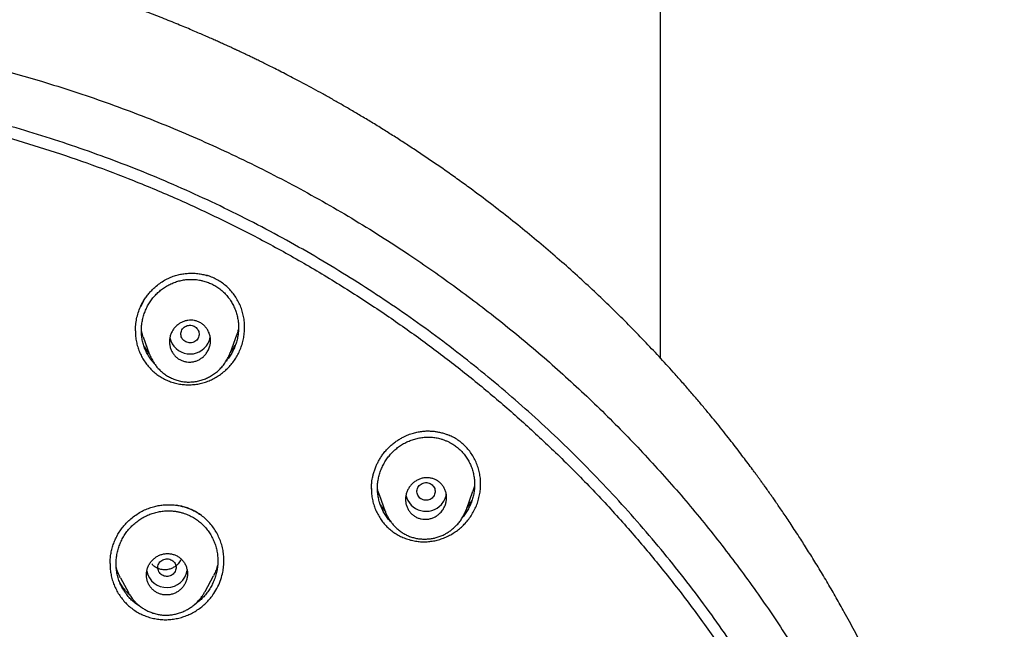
# Model space of a CAD drawing. Header units: millimetres. Extents: x 8 to 827, y 12 to 1643.
# Tile 120 of 134: x 475 to 519, y 1513 to 1540. Entities that reach past the tile are written whole.
import ezdxf

# ---------------------------------------------------------------- set-up
doc = ezdxf.new("R2010")
doc.units = ezdxf.units.MM

msp = doc.modelspace()

# ---------------------------------------------------------------- linework, layer by layer
at = {"color": 7, "linetype": 'Continuous', "lineweight": 30}
for p, q in [((503.56, 1524.888), (503.56, 1543)), ((480.869, 1527.396), (480.736, 1527.145)), ((484.682, 1525.138), (484.961, 1525.917)), ((480.859, 1525.824), (481.124, 1525.083)), ((481.136, 1525.067), (481.129, 1525.085)), ((490.87, 1519.17), (490.87, 1519.157)), ((495.038, 1518.262), (495.321, 1519.054)), ((491.217, 1518.906), (491.479, 1518.171)), ((491.483, 1518.161), (491.48, 1518.171)), ((495.035, 1518.264), (495.025, 1518.238)), ((495.028, 1518.237), (495.036, 1518.256)), ((479.725, 1517.116), (479.732, 1517.133)), ((479.405, 1515.882), (479.405, 1515.859)), ((479.859, 1515.259), (480.206, 1514.608)), ((483.573, 1514.658), (483.94, 1515.344)), ((480.218, 1514.603), (480.213, 1514.612))]:
    msp.add_line(p, q, dxfattribs=at)
for centre, radius, start, end in [((482.913, 1525.987), 0.908, 192.8288, 331.0861), ((482.963, 1525.954), 0.849, 331.4416, 350.7054), ((493.311, 1519.052), 0.857, 317.3392, 350.8574), ((493.27, 1519.084), 0.909, 193.1038, 317.5915), ((481.9, 1515.735), 0.905, 192.2425, 349.9492)]:
    msp.add_arc(centre, radius, start, end, dxfattribs=at)
for points, knots in [([(518.615, 1485.143), (518.616, 1485.158), (518.617, 1485.191), (518.618, 1485.25), (518.62, 1485.333), (518.623, 1485.444), (518.626, 1485.587), (518.63, 1485.756), (518.633, 1485.95), (518.636, 1486.17), (518.638, 1486.415), (518.639, 1486.677), (518.639, 1486.956), (518.637, 1487.248), (518.634, 1487.562), (518.628, 1487.898), (518.619, 1488.255), (518.608, 1488.632), (518.585, 1489.253), (518.542, 1490.103), (518.469, 1491.132), (518.382, 1492.104), (518.285, 1493.021), (518.174, 1493.922), (518.051, 1494.805), (517.916, 1495.672), (517.77, 1496.521), (517.614, 1497.353), (517.478, 1498.022), (517.368, 1498.532), (517.29, 1498.887), (517.211, 1499.23), (517.135, 1499.556), (517.062, 1499.859), (516.992, 1500.14), (516.927, 1500.399), (516.866, 1500.635), (516.81, 1500.849), (516.759, 1501.041), (516.714, 1501.212), (516.677, 1501.346), (516.649, 1501.449), (516.628, 1501.525), (516.609, 1501.592), (516.594, 1501.647), (516.581, 1501.692), (516.568, 1501.741), (516.549, 1501.806), (516.523, 1501.899), (516.488, 1502.019), (516.446, 1502.167), (516.4, 1502.326), (516.35, 1502.494), (516.299, 1502.664), (516.245, 1502.843), (516.19, 1503.024), (516.057, 1503.454), (515.839, 1504.133), (515.524, 1505.06), (515.19, 1505.989), (514.882, 1506.8), (514.606, 1507.497), (514.366, 1508.084), (514.112, 1508.684), (513.843, 1509.298), (513.559, 1509.927), (513.241, 1510.608), (512.885, 1511.344), (512.487, 1512.135), (512.064, 1512.942), (511.655, 1513.694), (511.265, 1514.388), (510.897, 1515.021), (510.583, 1515.547), (510.33, 1515.961), (510.146, 1516.258), (509.967, 1516.543), (509.795, 1516.814), (509.616, 1517.092), (509.431, 1517.375), (509.243, 1517.66), (509.068, 1517.922), (508.905, 1518.162), (508.756, 1518.381), (508.62, 1518.578), (508.501, 1518.748), (508.399, 1518.895), (508.312, 1519.017), (508.237, 1519.123), (508.175, 1519.211), (508.124, 1519.283), (508.081, 1519.342), (508.041, 1519.397), (507.996, 1519.46), (507.94, 1519.539), (507.869, 1519.636), (507.785, 1519.751), (507.691, 1519.88), (507.56, 1520.058), (507.391, 1520.284), (507.182, 1520.563), (506.957, 1520.857), (506.717, 1521.168), (506.461, 1521.495), (506.189, 1521.837), (505.9, 1522.194), (505.594, 1522.566), (505.27, 1522.953), (504.928, 1523.354), (504.569, 1523.769), (504.116, 1524.28), (503.567, 1524.884), (502.917, 1525.577), (502.245, 1526.27), (501.552, 1526.961), (500.837, 1527.649), (500.094, 1528.341), (499.323, 1529.033), (498.527, 1529.723), (497.707, 1530.408), (496.863, 1531.087), (495.989, 1531.765), (495.217, 1532.34), (494.557, 1532.816), (494.025, 1533.192), (493.496, 1533.556), (492.98, 1533.904), (492.477, 1534.236), (491.987, 1534.552), (491.497, 1534.862), (491.007, 1535.165), (490.519, 1535.46), (490.049, 1535.739), (489.598, 1536.001), (489.161, 1536.25), (488.741, 1536.485), (488.336, 1536.707), (487.953, 1536.914), (487.592, 1537.105), (487.253, 1537.282), (486.936, 1537.445), (486.65, 1537.591), (486.392, 1537.72), (486.162, 1537.834), (485.951, 1537.937), (485.76, 1538.03), (485.589, 1538.113), (485.432, 1538.188), (485.291, 1538.255), (485.169, 1538.312), (485.078, 1538.355), (485.014, 1538.385), (484.974, 1538.404), (484.949, 1538.416), (484.937, 1538.421), (484.933, 1538.423), (484.931, 1538.424), (484.93, 1538.425), (484.924, 1538.427), (484.913, 1538.433), (484.891, 1538.443), (484.856, 1538.459), (484.805, 1538.483), (484.734, 1538.516), (484.641, 1538.559), (484.521, 1538.614), (484.374, 1538.681), (484.203, 1538.758), (484.009, 1538.845), (483.796, 1538.94), (483.566, 1539.041), (483.318, 1539.148), (483.05, 1539.263), (482.76, 1539.385), (482.451, 1539.514), (482.123, 1539.648), (481.776, 1539.788), (481.407, 1539.934), (481.015, 1540.086), (480.598, 1540.244), (480.156, 1540.408), (479.691, 1540.576), (479.204, 1540.748), (478.694, 1540.922), (478.161, 1541.1), (477.584, 1541.286), (476.96, 1541.48), (476.287, 1541.682), (475.585, 1541.883), (474.854, 1542.083), (474.093, 1542.281), (473.319, 1542.473), (472.532, 1542.656), (471.733, 1542.832), (470.908, 1543.002), (470.056, 1543.165), (469.228, 1543.312), (468.427, 1543.444), (467.659, 1543.56), (466.886, 1543.667), (466.115, 1543.764), (465.352, 1543.851), (464.552, 1543.932), (463.716, 1544.006), (462.846, 1544.07), (461.987, 1544.122), (461.058, 1544.165), (460.061, 1544.196), (459, 1544.211), (457.959, 1544.208), (456.938, 1544.188), (455.944, 1544.153), (454.977, 1544.103), (454.037, 1544.041), (453.118, 1543.966), (452.213, 1543.879), (451.324, 1543.781), (450.451, 1543.672), (449.599, 1543.553), (448.77, 1543.427), (447.963, 1543.293), (447.177, 1543.152), (446.415, 1543.005), (445.675, 1542.853), (444.957, 1542.697), (444.261, 1542.538), (443.586, 1542.375), (442.978, 1542.221), (442.434, 1542.078), (441.949, 1541.946), (441.478, 1541.814), (441.017, 1541.681), (440.485, 1541.522), (439.869, 1541.333), (439.163, 1541.107), (438.438, 1540.865), (437.695, 1540.606), (436.934, 1540.33), (436.168, 1540.04), (435.399, 1539.737), (434.626, 1539.421), (433.838, 1539.086), (433.038, 1538.732), (432.224, 1538.358), (431.398, 1537.963), (430.56, 1537.546), (429.74, 1537.123), (428.94, 1536.694), (428.16, 1536.262), (427.373, 1535.81), (426.579, 1535.338), (425.778, 1534.846), (424.972, 1534.332), (424.161, 1533.797), (423.347, 1533.24), (422.529, 1532.662), (421.709, 1532.06), (420.886, 1531.434), (420.122, 1530.832), (419.417, 1530.257), (418.77, 1529.714), (418.13, 1529.162), (417.507, 1528.608), (416.91, 1528.062), (416.34, 1527.526), (415.797, 1527.001), (415.28, 1526.489), (414.788, 1525.99), (414.324, 1525.507), (413.886, 1525.041), (413.473, 1524.593), (413.083, 1524.16), (412.71, 1523.738), (412.354, 1523.327), (412.015, 1522.929), (411.698, 1522.55), (411.402, 1522.189), (411.126, 1521.847), (410.869, 1521.526), (410.638, 1521.231), (410.431, 1520.964), (410.246, 1520.723), (410.076, 1520.499), (409.921, 1520.293), (409.781, 1520.105), (409.651, 1519.929), (409.533, 1519.768), (409.425, 1519.621), (409.347, 1519.512), (409.291, 1519.434), (409.254, 1519.383), (409.216, 1519.331), (409.174, 1519.272), (409.12, 1519.196), (409.052, 1519.1), (408.968, 1518.981), (408.87, 1518.842), (408.758, 1518.682), (408.633, 1518.502), (408.495, 1518.301), (408.344, 1518.079), (408.183, 1517.84), (408.014, 1517.586), (407.836, 1517.316), (407.647, 1517.026), (407.449, 1516.717), (407.241, 1516.387), (406.982, 1515.972), (406.682, 1515.479), (406.347, 1514.916), (405.99, 1514.298), (405.613, 1513.627), (405.221, 1512.903), (404.849, 1512.192), (404.493, 1511.49), (404.155, 1510.796), (403.832, 1510.112), (403.527, 1509.444), (403.24, 1508.79), (402.969, 1508.153), (402.713, 1507.53), (402.415, 1506.779), (402.08, 1505.894), (401.715, 1504.871), (401.461, 1504.113), (401.303, 1503.623), (401.232, 1503.399), (401.162, 1503.175), (401.093, 1502.952), (401.026, 1502.73), (400.964, 1502.523), (400.909, 1502.337), (400.863, 1502.177), (400.823, 1502.04), (400.79, 1501.925), (400.764, 1501.832), (400.744, 1501.762), (400.729, 1501.709), (400.715, 1501.659), (400.695, 1501.586), (400.665, 1501.478), (400.626, 1501.337), (400.583, 1501.177), (400.535, 1500.999), (400.482, 1500.798), (400.423, 1500.574), (400.359, 1500.324), (400.291, 1500.05), (400.218, 1499.751), (400.141, 1499.429), (400.052, 1499.047), (399.954, 1498.609), (399.849, 1498.123), (399.723, 1497.511), (399.58, 1496.77), (399.426, 1495.896), (399.284, 1495.003), (399.154, 1494.092), (399.037, 1493.163), (398.934, 1492.215), (398.846, 1491.25), (398.79, 1490.476), (398.755, 1489.9), (398.735, 1489.526), (398.718, 1489.15), (398.703, 1488.776), (398.691, 1488.411), (398.681, 1488.044), (398.674, 1487.681), (398.669, 1487.323), (398.667, 1486.991), (398.667, 1486.695), (398.668, 1486.432), (398.67, 1486.202), (398.672, 1485.993), (398.675, 1485.807), (398.678, 1485.651), (398.681, 1485.521), (398.683, 1485.417), (398.685, 1485.329), (398.687, 1485.256), (398.689, 1485.199), (398.69, 1485.165), (398.69, 1485.151)], [0, 0, 0, 0, 0.000224, 0.00053, 0.00092, 0.001546, 0.002312, 0.003218, 0.004264, 0.005451, 0.006778, 0.008245, 0.009716, 0.011305, 0.013013, 0.014838, 0.016782, 0.018845, 0.021009, 0.026938, 0.032761, 0.03787, 0.042896, 0.047838, 0.052695, 0.057469, 0.062159, 0.066766, 0.071289, 0.073292, 0.075279, 0.077217, 0.079036, 0.080732, 0.082304, 0.083754, 0.085079, 0.086281, 0.08736, 0.088318, 0.089153, 0.089633, 0.090061, 0.090436, 0.090755, 0.090996, 0.0912, 0.091572, 0.092098, 0.092777, 0.09361, 0.094596, 0.095478, 0.096455, 0.097484, 0.098514, 0.099546, 0.104806, 0.110107, 0.115448, 0.120832, 0.124176, 0.127593, 0.131111, 0.13473, 0.138449, 0.142269, 0.146899, 0.151668, 0.156577, 0.161625, 0.165485, 0.169423, 0.173439, 0.175359, 0.177252, 0.17906, 0.180783, 0.182423, 0.184391, 0.186222, 0.187916, 0.189472, 0.190891, 0.192173, 0.193317, 0.194236, 0.195043, 0.195736, 0.196316, 0.196783, 0.197148, 0.197489, 0.197879, 0.198396, 0.199038, 0.199806, 0.200686, 0.201612, 0.203358, 0.205223, 0.207206, 0.209308, 0.211528, 0.213868, 0.216326, 0.218903, 0.221598, 0.224413, 0.227346, 0.230398, 0.235346, 0.240417, 0.245613, 0.250781, 0.256066, 0.261468, 0.266985, 0.272618, 0.278264, 0.284021, 0.289889, 0.295869, 0.299337, 0.302828, 0.306234, 0.309532, 0.312722, 0.315804, 0.318777, 0.321924, 0.324939, 0.327824, 0.330578, 0.333201, 0.335773, 0.338207, 0.3405, 0.342654, 0.344669, 0.346544, 0.34828, 0.349749, 0.3511, 0.352334, 0.353451, 0.354451, 0.355334, 0.356194, 0.356904, 0.357462, 0.357781, 0.358015, 0.358164, 0.358207, 0.358221, 0.358229, 0.358238, 0.358253, 0.358324, 0.358446, 0.358621, 0.358933, 0.359338, 0.359836, 0.360554, 0.361406, 0.36239, 0.363507, 0.364758, 0.366055, 0.36747, 0.369003, 0.370654, 0.372423, 0.374274, 0.376239, 0.378318, 0.38051, 0.382864, 0.385335, 0.387925, 0.390632, 0.393457, 0.396401, 0.399462, 0.402993, 0.406669, 0.41049, 0.414456, 0.418567, 0.422823, 0.426968, 0.431242, 0.435644, 0.440176, 0.444836, 0.448819, 0.452891, 0.45699, 0.461043, 0.465052, 0.469015, 0.473627, 0.478177, 0.482664, 0.487089, 0.492729, 0.498264, 0.503694, 0.509016, 0.514231, 0.519249, 0.524164, 0.528976, 0.533685, 0.538385, 0.542978, 0.547464, 0.551843, 0.556116, 0.560282, 0.564342, 0.568286, 0.572125, 0.575858, 0.579485, 0.583006, 0.585698, 0.588325, 0.590886, 0.593382, 0.595849, 0.599614, 0.603498, 0.607502, 0.611626, 0.615869, 0.620232, 0.624509, 0.628893, 0.633386, 0.637987, 0.642695, 0.647512, 0.652438, 0.657471, 0.662084, 0.666784, 0.671572, 0.676447, 0.68141, 0.686461, 0.691599, 0.696814, 0.702117, 0.707507, 0.712984, 0.71855, 0.722984, 0.727473, 0.732009, 0.736457, 0.740762, 0.744926, 0.748947, 0.752825, 0.756561, 0.760153, 0.763542, 0.766794, 0.769908, 0.772884, 0.775824, 0.778617, 0.781262, 0.783759, 0.786108, 0.788309, 0.790363, 0.792116, 0.793745, 0.795249, 0.79663, 0.797886, 0.799019, 0.80014, 0.801105, 0.801945, 0.802303, 0.802637, 0.802967, 0.803334, 0.803804, 0.804452, 0.805233, 0.806146, 0.80719, 0.808367, 0.809675, 0.811115, 0.812687, 0.814303, 0.816039, 0.817893, 0.819867, 0.821959, 0.824171, 0.827748, 0.831266, 0.834725, 0.839262, 0.843692, 0.848014, 0.852228, 0.856416, 0.860493, 0.864457, 0.868309, 0.872048, 0.875674, 0.879214, 0.885144, 0.891023, 0.896852, 0.898128, 0.899401, 0.900672, 0.901941, 0.903207, 0.904433, 0.905463, 0.906366, 0.907141, 0.90779, 0.908311, 0.908708, 0.908975, 0.909213, 0.909546, 0.910216, 0.911045, 0.911919, 0.912919, 0.914046, 0.9153, 0.916706, 0.918243, 0.919912, 0.921711, 0.923642, 0.926314, 0.929024, 0.931764, 0.936506, 0.941337, 0.946258, 0.95127, 0.956371, 0.961562, 0.966843, 0.972214, 0.974243, 0.976284, 0.978337, 0.980402, 0.982404, 0.984299, 0.986395, 0.988343, 0.990142, 0.991793, 0.993164, 0.994413, 0.99554, 0.996543, 0.997425, 0.998065, 0.998621, 0.999092, 0.999479, 0.999781, 1, 1, 1, 1]), ([(458.653, 1539.656), (459.511, 1539.645), (461.226, 1539.624), (463.794, 1539.456), (466.353, 1539.188), (468.897, 1538.812), (471.422, 1538.332), (473.923, 1537.747), (476.533, 1537.021), (479.241, 1536.133), (482.032, 1535.062), (484.763, 1533.855), (487.427, 1532.517), (490.018, 1531.051), (492.41, 1529.537), (494.61, 1527.998), (496.628, 1526.455), (498.575, 1524.83), (500.447, 1523.124), (502.241, 1521.341), (503.952, 1519.484), (505.578, 1517.558), (507.118, 1515.565), (508.567, 1513.511), (509.923, 1511.398), (511.184, 1509.231), (512.347, 1507.014), (513.41, 1504.75), (514.423, 1502.315), (515.362, 1499.706), (516.204, 1496.921), (516.901, 1494.1), (517.45, 1491.249), (517.851, 1488.374), (518.089, 1485.621), (518.189, 1482.999), (518.17, 1480.513), (518.04, 1478.031), (517.798, 1475.556), (517.447, 1473.093), (516.986, 1470.647), (516.417, 1468.223), (515.74, 1465.824), (514.957, 1463.456), (514.069, 1461.123), (513.076, 1458.83), (511.98, 1456.58), (510.785, 1454.379), (509.42, 1452.11), (507.871, 1449.788), (506.119, 1447.432), (504.248, 1445.164), (502.259, 1442.992), (500.165, 1440.912), (498.68, 1439.615), (497.937, 1438.967)], [0, 0, 0, 0, 0.017859, 0.035717, 0.053574, 0.07143, 0.089287, 0.107143, 0.125, 0.145832, 0.166666, 0.1875, 0.208333, 0.229166, 0.249999, 0.267856, 0.285713, 0.303571, 0.321429, 0.339287, 0.357144, 0.375001, 0.392858, 0.410715, 0.428572, 0.446429, 0.464286, 0.482143, 0.500002, 0.520835, 0.541668, 0.562501, 0.583334, 0.604167, 0.624999, 0.642856, 0.660713, 0.678571, 0.696428, 0.714286, 0.732144, 0.750003, 0.76786, 0.785718, 0.803575, 0.821433, 0.839289, 0.857146, 0.875003, 0.895835, 0.916668, 0.9375, 0.958333, 0.979167, 1, 1, 1, 1]), ([(458.653, 1426.241), (459.26, 1426.246), (460.473, 1426.257), (462.289, 1426.343), (464.099, 1426.481), (465.903, 1426.674), (467.699, 1426.923), (469.487, 1427.226), (471.211, 1427.573), (472.87, 1427.957), (474.466, 1428.373), (476.046, 1428.833), (477.613, 1429.337), (479.165, 1429.885), (480.752, 1430.494), (482.369, 1431.17), (484.01, 1431.916), (485.621, 1432.71), (487.203, 1433.552), (488.757, 1434.441), (490.283, 1435.378), (491.739, 1436.336), (493.124, 1437.307), (494.438, 1438.286), (495.72, 1439.299), (496.971, 1440.348), (498.191, 1441.431), (499.413, 1442.581), (500.632, 1443.799), (501.843, 1445.088), (503.011, 1446.412), (504.135, 1447.772), (505.217, 1449.167), (506.257, 1450.6), (507.226, 1452.028), (508.126, 1453.442), (508.955, 1454.835), (509.74, 1456.247), (510.481, 1457.677), (511.179, 1459.127), (511.851, 1460.638), (512.493, 1462.21), (513.1, 1463.844), (513.653, 1465.496), (514.153, 1467.166), (514.599, 1468.854), (514.993, 1470.562), (515.323, 1472.237), (515.593, 1473.874), (515.808, 1475.465), (515.974, 1477.058), (516.093, 1478.654), (516.163, 1480.251), (516.187, 1481.896), (516.157, 1483.588), (516.071, 1485.324), (515.927, 1487.057), (515.726, 1488.79), (515.469, 1490.52), (515.155, 1492.247), (514.796, 1493.917), (514.398, 1495.526), (513.968, 1497.071), (513.492, 1498.6), (512.972, 1500.113), (512.407, 1501.61), (511.806, 1503.069), (511.172, 1504.49), (510.508, 1505.873), (509.803, 1507.238), (509.059, 1508.585), (508.275, 1509.916), (507.451, 1511.229), (506.589, 1512.521), (505.68, 1513.806), (504.724, 1515.081), (503.717, 1516.345), (502.674, 1517.58), (501.596, 1518.784), (500.481, 1519.959), (499.348, 1521.085), (498.2, 1522.164), (497.039, 1523.195), (495.847, 1524.197), (494.625, 1525.169), (493.371, 1526.11), (492.086, 1527.021), (490.777, 1527.897), (489.426, 1528.75), (488.037, 1529.575), (486.605, 1530.371), (485.152, 1531.127), (483.677, 1531.842), (482.18, 1532.516), (480.687, 1533.138), (479.199, 1533.709), (477.72, 1534.233), (476.224, 1534.717), (474.713, 1535.162), (473.185, 1535.568), (471.641, 1535.934), (470.085, 1536.26), (468.498, 1536.549), (466.884, 1536.799), (465.243, 1537.006), (463.599, 1537.167), (461.952, 1537.282), (460.303, 1537.354), (459.203, 1537.363), (458.653, 1537.367)], [0, 0, 0, 0, 0.010081, 0.020137, 0.030179, 0.040216, 0.050257, 0.060311, 0.070335, 0.079491, 0.088633, 0.097767, 0.1069, 0.116039, 0.125192, 0.135253, 0.145282, 0.155288, 0.16528, 0.175267, 0.185259, 0.195301, 0.204496, 0.213673, 0.222839, 0.232002, 0.241168, 0.250345, 0.260322, 0.270285, 0.280246, 0.290212, 0.300194, 0.310203, 0.320293, 0.329526, 0.338727, 0.347904, 0.357065, 0.366218, 0.375372, 0.385323, 0.395264, 0.405207, 0.415162, 0.425139, 0.435149, 0.445226, 0.454443, 0.463632, 0.472801, 0.481959, 0.491116, 0.500279, 0.510233, 0.520184, 0.530144, 0.540125, 0.550137, 0.560192, 0.570258, 0.579448, 0.588609, 0.59775, 0.60688, 0.616007, 0.625139, 0.633867, 0.642594, 0.651329, 0.660077, 0.668845, 0.677642, 0.686473, 0.695244, 0.704395, 0.713529, 0.722653, 0.731774, 0.740899, 0.750037, 0.758756, 0.767483, 0.776222, 0.78498, 0.793764, 0.802579, 0.811433, 0.820208, 0.829363, 0.838502, 0.847632, 0.856762, 0.865897, 0.875044, 0.883755, 0.89247, 0.901196, 0.909939, 0.918704, 0.927499, 0.936329, 0.945126, 0.954305, 0.963462, 0.972602, 0.981734, 0.990864, 1, 1, 1, 1]), ([(401.62, 1481.768), (401.628, 1482.441), (401.642, 1483.786), (401.761, 1485.8), (401.95, 1487.807), (402.217, 1489.806), (402.561, 1491.798), (402.971, 1493.741), (403.444, 1495.631), (403.972, 1497.466), (404.567, 1499.283), (405.227, 1501.082), (405.965, 1502.89), (406.781, 1504.701), (407.681, 1506.512), (408.65, 1508.291), (409.688, 1510.039), (410.795, 1511.754), (411.946, 1513.401), (413.132, 1514.976), (414.349, 1516.478), (415.618, 1517.939), (416.941, 1519.357), (418.337, 1520.754), (419.809, 1522.124), (421.356, 1523.464), (422.956, 1524.749), (424.609, 1525.981), (426.313, 1527.158), (428.027, 1528.253), (429.745, 1529.269), (431.461, 1530.207), (433.21, 1531.086), (434.991, 1531.907), (436.833, 1532.681), (438.735, 1533.404), (440.696, 1534.069), (442.687, 1534.666), (444.707, 1535.194), (446.753, 1535.652), (448.778, 1536.032), (450.77, 1536.337), (452.726, 1536.569), (454.685, 1536.736), (456.647, 1536.836), (458.654, 1536.871), (460.704, 1536.836), (462.794, 1536.726), (464.878, 1536.541), (466.956, 1536.282), (469.027, 1535.95), (471.043, 1535.552), (472.999, 1535.097), (474.893, 1534.589), (476.764, 1534.019), (478.611, 1533.388), (480.477, 1532.679), (482.358, 1531.89), (484.247, 1531.014), (486.1, 1530.073), (487.917, 1529.067), (489.697, 1527.995), (491.403, 1526.882), (493.033, 1525.736), (494.585, 1524.564), (496.089, 1523.345), (497.548, 1522.077), (498.991, 1520.732), (500.413, 1519.31), (501.808, 1517.806), (503.144, 1516.256), (504.421, 1514.658), (505.64, 1513.012), (506.776, 1511.353), (507.83, 1509.69), (508.802, 1508.029), (509.712, 1506.341), (510.561, 1504.623), (511.362, 1502.845), (512.11, 1501.007), (512.801, 1499.11), (513.419, 1497.19), (513.965, 1495.247), (514.439, 1493.278), (514.832, 1491.324), (515.148, 1489.392), (515.39, 1487.493), (515.561, 1485.588), (515.668, 1483.68), (515.681, 1482.405), (515.688, 1481.768)], [0, 0, 0, 0, 0.011674, 0.023319, 0.034953, 0.046594, 0.058259, 0.069953, 0.080961, 0.091959, 0.102962, 0.113984, 0.125039, 0.136637, 0.148231, 0.159838, 0.171475, 0.183157, 0.194877, 0.205905, 0.216918, 0.22793, 0.238954, 0.250002, 0.261585, 0.273174, 0.284784, 0.296429, 0.308126, 0.319837, 0.330846, 0.341843, 0.352841, 0.363852, 0.374887, 0.386465, 0.398061, 0.409688, 0.421363, 0.433098, 0.444853, 0.455881, 0.466873, 0.477842, 0.4888, 0.499758, 0.511447, 0.523122, 0.534797, 0.546486, 0.558206, 0.569931, 0.580933, 0.591898, 0.602839, 0.613767, 0.624694, 0.636409, 0.648098, 0.659775, 0.671455, 0.683154, 0.694888, 0.705917, 0.716904, 0.727863, 0.738806, 0.749745, 0.761427, 0.773085, 0.784734, 0.79639, 0.808067, 0.819807, 0.830858, 0.841874, 0.852868, 0.863854, 0.874847, 0.886477, 0.898088, 0.909698, 0.921323, 0.932981, 0.944738, 0.955821, 0.966873, 0.97791, 0.988948, 1, 1, 1, 1]), ([(480.736, 1527.146), (480.765, 1527.207), (480.823, 1527.328), (480.928, 1527.497), (481.041, 1527.656), (481.163, 1527.802), (481.293, 1527.935), (481.449, 1528.075), (481.633, 1528.214), (481.847, 1528.344), (482.062, 1528.447), (482.277, 1528.523), (482.487, 1528.576), (482.691, 1528.609), (482.888, 1528.623), (483.093, 1528.623), (483.302, 1528.603), (483.505, 1528.567), (483.627, 1528.531), (483.681, 1528.515)], [0, 0, 0, 0, 0.05688, 0.112622, 0.16719, 0.220531, 0.272587, 0.323303, 0.396749, 0.466977, 0.533961, 0.597855, 0.659007, 0.717397, 0.772963, 0.825645, 0.891316, 0.951727, 1, 1, 1, 1]), ([(484.979, 1524.996), (485.018, 1525.068), (485.094, 1525.212), (485.181, 1525.442), (485.247, 1525.679), (485.29, 1525.923), (485.31, 1526.171), (485.306, 1526.417), (485.277, 1526.661), (485.224, 1526.9), (485.147, 1527.132), (485.047, 1527.355), (484.923, 1527.567), (484.777, 1527.768), (484.613, 1527.952), (484.431, 1528.118), (484.234, 1528.261), (484.023, 1528.381), (483.824, 1528.472), (483.693, 1528.511), (483.639, 1528.527)], [0, 0, 0, 0, 0.056332, 0.112398, 0.168749, 0.225931, 0.283255, 0.339711, 0.395854, 0.452253, 0.50867, 0.564785, 0.621209, 0.678545, 0.736201, 0.792699, 0.84867, 0.904759, 0.961039, 1, 1, 1, 1]), ([(481.368, 1524.63), (481.344, 1524.654), (481.288, 1524.711), (481.209, 1524.812), (481.127, 1524.929), (481.042, 1525.071), (480.957, 1525.24), (480.882, 1525.439), (480.826, 1525.643), (480.79, 1525.852), (480.776, 1526.062), (480.782, 1526.273), (480.808, 1526.485), (480.854, 1526.694), (480.919, 1526.898), (481.002, 1527.094), (481.102, 1527.28), (481.22, 1527.456), (481.353, 1527.621), (481.502, 1527.771), (481.664, 1527.908), (481.84, 1528.029), (482.027, 1528.133), (482.222, 1528.219), (482.422, 1528.285), (482.56, 1528.312), (482.629, 1528.325)], [0, 0, 0, 0, 0.021289, 0.05085, 0.080771, 0.111182, 0.155511, 0.200031, 0.244687, 0.288836, 0.333027, 0.377102, 0.421475, 0.466552, 0.511565, 0.555916, 0.599998, 0.644213, 0.688706, 0.732867, 0.777102, 0.821812, 0.867109, 0.911617, 0.955767, 1, 1, 1, 1]), ([(482.629, 1528.325), (482.698, 1528.335), (482.838, 1528.354), (483.026, 1528.354), (483.19, 1528.342), (483.329, 1528.322), (483.49, 1528.288), (483.671, 1528.234), (483.866, 1528.153), (484.051, 1528.053), (484.223, 1527.934), (484.383, 1527.797), (484.527, 1527.645), (484.657, 1527.477), (484.77, 1527.296), (484.865, 1527.106), (484.94, 1526.908), (484.995, 1526.704), (485.03, 1526.496), (485.045, 1526.284), (485.039, 1526.072), (485.012, 1525.86), (484.967, 1525.653), (484.902, 1525.45), (484.819, 1525.254), (484.718, 1525.067), (484.612, 1524.905), (484.532, 1524.811), (484.498, 1524.77)], [0, 0, 0, 0, 0.040166, 0.080841, 0.107796, 0.134674, 0.161596, 0.202699, 0.243052, 0.283084, 0.323229, 0.363403, 0.403467, 0.443844, 0.484947, 0.525659, 0.565916, 0.606107, 0.646626, 0.686673, 0.727343, 0.767784, 0.808265, 0.848574, 0.88906, 0.929688, 0.969792, 1, 1, 1, 1]), ([(480.516, 1526.091), (480.518, 1526.178), (480.523, 1526.357), (480.566, 1526.624), (480.633, 1526.891), (480.702, 1527.061), (480.736, 1527.146)], [0, 0, 0, 0, 0.240722, 0.494539, 0.747868, 1, 1, 1, 1]), ([(483.758, 1525.353), (483.746, 1525.321), (483.721, 1525.258), (483.663, 1525.153), (483.582, 1525.041), (483.471, 1524.932), (483.345, 1524.843), (483.209, 1524.777), (483.065, 1524.735), (482.918, 1524.717), (482.771, 1524.725), (482.626, 1524.756), (482.489, 1524.812), (482.362, 1524.891), (482.25, 1524.992), (482.154, 1525.113), (482.081, 1525.25), (482.031, 1525.401), (482.009, 1525.558), (482.012, 1525.719), (482.044, 1525.877), (482.1, 1526.026), (482.181, 1526.164), (482.281, 1526.284), (482.398, 1526.386), (482.528, 1526.466), (482.668, 1526.523), (482.813, 1526.556), (482.961, 1526.564), (483.107, 1526.548), (483.249, 1526.507), (483.383, 1526.442), (483.505, 1526.354), (483.612, 1526.246), (483.699, 1526.118), (483.763, 1525.975), (483.803, 1525.822), (483.816, 1525.664), (483.803, 1525.505), (483.773, 1525.404), (483.758, 1525.353)], [0, 0, 0, 0, 0.017723, 0.035446, 0.062718, 0.089988, 0.116528, 0.143065, 0.169015, 0.194961, 0.220696, 0.246429, 0.272425, 0.29842, 0.325065, 0.351712, 0.379119, 0.40653, 0.43445, 0.462374, 0.490316, 0.51826, 0.545744, 0.573226, 0.599993, 0.626757, 0.652857, 0.678955, 0.704704, 0.730451, 0.756314, 0.782176, 0.808592, 0.83501, 0.862191, 0.889376, 0.917042, 0.94471, 0.972354, 1, 1, 1, 1]), ([(483.265, 1525.773), (483.279, 1525.804), (483.307, 1525.866), (483.315, 1525.968), (483.298, 1526.068), (483.253, 1526.161), (483.185, 1526.239), (483.099, 1526.298), (483, 1526.333), (482.895, 1526.342), (482.791, 1526.325), (482.695, 1526.282), (482.614, 1526.217), (482.553, 1526.134), (482.517, 1526.038), (482.507, 1525.936), (482.525, 1525.836), (482.57, 1525.744), (482.637, 1525.665), (482.723, 1525.606), (482.823, 1525.571), (482.928, 1525.562), (483.032, 1525.579), (483.127, 1525.622), (483.209, 1525.687), (483.247, 1525.744), (483.265, 1525.773)], [0, 0, 0, 0, 0.041659, 0.083341, 0.125, 0.166659, 0.208341, 0.25, 0.291659, 0.333341, 0.375, 0.416659, 0.458341, 0.5, 0.541659, 0.583341, 0.625, 0.666659, 0.708341, 0.75, 0.791659, 0.833341, 0.875, 0.916659, 0.958341, 1, 1, 1, 1]), ([(480.516, 1526.101), (480.515, 1526.072), (480.513, 1525.967), (480.53, 1525.785), (480.568, 1525.559), (480.63, 1525.338), (480.712, 1525.123), (480.814, 1524.917), (480.937, 1524.722), (481.079, 1524.538), (481.237, 1524.368), (481.41, 1524.215), (481.596, 1524.082), (481.794, 1523.969), (482.003, 1523.877), (482.22, 1523.805), (482.445, 1523.756), (482.676, 1523.729), (482.907, 1523.723), (483.137, 1523.74), (483.364, 1523.778), (483.585, 1523.839), (483.8, 1523.92), (484.006, 1524.022), (484.203, 1524.145), (484.389, 1524.287), (484.563, 1524.444), (484.719, 1524.615), (484.86, 1524.798), (484.94, 1524.93), (484.979, 1524.996)], [0, 0, 0, 0, 0.01355, 0.050083, 0.086301, 0.122538, 0.15912, 0.195449, 0.231871, 0.268728, 0.305893, 0.342402, 0.378616, 0.414904, 0.451204, 0.487414, 0.523898, 0.561013, 0.597865, 0.634282, 0.670602, 0.707166, 0.743366, 0.779622, 0.816274, 0.853653, 0.890584, 0.927082, 0.963452, 1, 1, 1, 1]), ([(480.861, 1525.825), (480.842, 1525.877), (480.808, 1525.971), (480.789, 1526.069), (480.781, 1526.114)], [0, 0, 0, 0, 0.549712, 1, 1, 1, 1]), ([(485.039, 1526.191), (485.024, 1526.127), (485.003, 1526.035), (484.969, 1525.946), (484.958, 1525.918)], [0, 0, 0, 0, 0.6844291, 1, 1, 1, 1]), ([(480.887, 1525.434), (480.895, 1525.419), (480.936, 1525.337), (481.017, 1525.214), (481.098, 1525.114), (481.132, 1525.073)], [0, 0, 0, 0, 0.109669, 0.636052, 1, 1, 1, 1]), ([(484.697, 1525.181), (484.72, 1525.208), (484.791, 1525.296), (484.865, 1525.408), (484.91, 1525.495), (484.919, 1525.515)], [0, 0, 0, 0, 0.268057, 0.8376162, 1, 1, 1, 1]), ([(481.131, 1525.074), (481.139, 1525.055), (481.154, 1525.015), (481.189, 1524.939), (481.234, 1524.85), (481.296, 1524.737), (481.379, 1524.607), (481.49, 1524.469), (481.618, 1524.338), (481.763, 1524.217), (481.925, 1524.108), (482.101, 1524.014), (482.29, 1523.938), (482.486, 1523.883), (482.687, 1523.851), (482.891, 1523.844), (483.094, 1523.859), (483.296, 1523.895), (483.493, 1523.953), (483.683, 1524.03), (483.864, 1524.128), (484.036, 1524.247), (484.197, 1524.386), (484.345, 1524.546), (484.477, 1524.726), (484.593, 1524.923), (484.651, 1525.066), (484.68, 1525.139)], [0, 0, 0, 0, 0.015101, 0.032923, 0.054218, 0.079475, 0.116257, 0.154302, 0.193766, 0.2346, 0.276713, 0.319976, 0.364051, 0.408006, 0.451712, 0.495488, 0.539433, 0.583488, 0.627576, 0.671614, 0.715587, 0.760243, 0.805912, 0.852681, 0.900604, 0.949706, 1, 1, 1, 1]), ([(491.402, 1520.715), (491.444, 1520.768), (491.528, 1520.871), (491.667, 1521.011), (491.811, 1521.137), (491.959, 1521.249), (492.11, 1521.347), (492.285, 1521.444), (492.484, 1521.535), (492.706, 1521.611), (492.919, 1521.662), (493.122, 1521.692), (493.314, 1521.703), (493.494, 1521.699), (493.659, 1521.682), (493.825, 1521.655), (493.987, 1521.615), (494.14, 1521.567), (494.233, 1521.53), (494.275, 1521.513)], [0, 0, 0, 0, 0.062362, 0.123094, 0.182154, 0.239486, 0.295028, 0.348727, 0.425706, 0.49835, 0.566638, 0.630639, 0.69069, 0.746853, 0.799081, 0.84733, 0.905405, 0.956299, 1, 1, 1, 1]), ([(494.985, 1517.647), (495.039, 1517.709), (495.146, 1517.831), (495.284, 1518.034), (495.403, 1518.25), (495.502, 1518.478), (495.579, 1518.713), (495.632, 1518.954), (495.662, 1519.198), (495.667, 1519.442), (495.647, 1519.686), (495.603, 1519.926), (495.533, 1520.161), (495.439, 1520.389), (495.324, 1520.607), (495.187, 1520.809), (495.031, 1520.994), (494.857, 1521.16), (494.665, 1521.306), (494.47, 1521.426), (494.334, 1521.486), (494.272, 1521.514)], [0, 0, 0, 0, 0.052908, 0.105567, 0.158494, 0.2122, 0.266041, 0.319066, 0.371797, 0.424768, 0.477756, 0.530461, 0.583456, 0.637308, 0.69146, 0.744524, 0.797093, 0.849774, 0.902634, 0.955249, 1, 1, 1, 1]), ([(491.732, 1517.707), (491.732, 1517.707), (491.681, 1517.753), (491.592, 1517.861), (491.468, 1518.028), (491.376, 1518.189), (491.307, 1518.337), (491.256, 1518.469), (491.207, 1518.627), (491.165, 1518.811), (491.139, 1519.021), (491.132, 1519.233), (491.147, 1519.444), (491.183, 1519.652), (491.238, 1519.856), (491.312, 1520.056), (491.406, 1520.248), (491.516, 1520.432), (491.642, 1520.604), (491.782, 1520.762), (491.937, 1520.906), (492.104, 1521.035), (492.283, 1521.147), (492.471, 1521.242), (492.669, 1521.319), (492.874, 1521.378), (493.081, 1521.417), (493.29, 1521.435), (493.429, 1521.429), (493.499, 1521.427)], [0, 0, 0, 0, 0.000062, 0.039912, 0.079457, 0.119025, 0.145634, 0.172567, 0.199941, 0.239843, 0.279917, 0.320114, 0.359854, 0.399632, 0.439306, 0.479248, 0.519823, 0.560341, 0.600263, 0.639943, 0.679743, 0.719793, 0.759544, 0.799361, 0.839606, 0.880379, 0.920443, 0.960185, 1, 1, 1, 1]), ([(493.499, 1521.427), (493.568, 1521.42), (493.707, 1521.406), (493.888, 1521.363), (494.043, 1521.313), (494.173, 1521.262), (494.32, 1521.192), (494.482, 1521.097), (494.651, 1520.974), (494.806, 1520.834), (494.944, 1520.678), (495.066, 1520.509), (495.17, 1520.328), (495.255, 1520.135), (495.322, 1519.933), (495.369, 1519.725), (495.395, 1519.516), (495.401, 1519.304), (495.386, 1519.094), (495.35, 1518.884), (495.294, 1518.68), (495.219, 1518.48), (495.127, 1518.289), (495.016, 1518.108), (494.933, 1517.986), (494.882, 1517.93), (494.878, 1517.926)], [0, 0, 0, 0, 0.045024, 0.090617, 0.120831, 0.15096, 0.181139, 0.227211, 0.272445, 0.317318, 0.362318, 0.40735, 0.452259, 0.497518, 0.543593, 0.589228, 0.634353, 0.679405, 0.724824, 0.769713, 0.815302, 0.860634, 0.90601, 0.951193, 0.996576, 1, 1, 1, 1]), ([(490.868, 1519.152), (490.869, 1519.164), (490.869, 1519.194), (490.87, 1519.249), (490.874, 1519.322), (490.882, 1519.414), (490.896, 1519.525), (490.918, 1519.654), (490.952, 1519.8), (491.001, 1519.962), (491.06, 1520.122), (491.129, 1520.276), (491.205, 1520.421), (491.295, 1520.57), (491.365, 1520.666), (491.402, 1520.715)], [0, 0, 0, 0, 0.022174, 0.055211, 0.099276, 0.154475, 0.220899, 0.298621, 0.387689, 0.488098, 0.59977, 0.69082, 0.787986, 0.89111, 1, 1, 1, 1]), ([(494.016, 1518.261), (493.997, 1518.233), (493.959, 1518.177), (493.879, 1518.088), (493.774, 1517.998), (493.641, 1517.917), (493.499, 1517.86), (493.353, 1517.827), (493.204, 1517.82), (493.058, 1517.836), (492.918, 1517.877), (492.786, 1517.941), (492.667, 1518.027), (492.562, 1518.133), (492.478, 1518.257), (492.414, 1518.397), (492.376, 1518.547), (492.363, 1518.705), (492.378, 1518.864), (492.42, 1519.019), (492.487, 1519.165), (492.576, 1519.298), (492.686, 1519.413), (492.811, 1519.507), (492.948, 1519.579), (493.091, 1519.627), (493.24, 1519.65), (493.387, 1519.648), (493.532, 1519.622), (493.669, 1519.573), (493.796, 1519.5), (493.911, 1519.407), (494.007, 1519.293), (494.085, 1519.163), (494.139, 1519.019), (494.168, 1518.865), (494.17, 1518.707), (494.145, 1518.55), (494.095, 1518.398), (494.043, 1518.307), (494.016, 1518.261)], [0, 0, 0, 0, 0.0177232, 0.0354464, 0.0627182, 0.0899884, 0.1165283, 0.1430653, 0.1690149, 0.1949614, 0.2206963, 0.2464292, 0.2724245, 0.2984199, 0.3250649, 0.3517124, 0.3791192, 0.4065299, 0.43445, 0.4623737, 0.4903163, 0.5182604, 0.5457437, 0.5732259, 0.5999929, 0.6267571, 0.6528575, 0.6789546, 0.7047039, 0.7304508, 0.7563136, 0.7821757, 0.8085918, 0.8350097, 0.8621913, 0.8893765, 0.9170415, 0.9447103, 0.9723541, 1, 1, 1, 1]), ([(493.567, 1518.791), (493.588, 1518.818), (493.63, 1518.872), (493.663, 1518.969), (493.672, 1519.071), (493.651, 1519.171), (493.605, 1519.262), (493.536, 1519.34), (493.448, 1519.397), (493.349, 1519.43), (493.243, 1519.438), (493.14, 1519.418), (493.045, 1519.373), (492.965, 1519.307), (492.906, 1519.222), (492.872, 1519.125), (492.864, 1519.024), (492.884, 1518.924), (492.931, 1518.832), (492.999, 1518.755), (493.087, 1518.698), (493.187, 1518.665), (493.292, 1518.657), (493.395, 1518.677), (493.492, 1518.721), (493.542, 1518.768), (493.567, 1518.791)], [0, 0, 0, 0, 0.041659, 0.083341, 0.125, 0.166659, 0.208341, 0.25, 0.291659, 0.333341, 0.375, 0.416659, 0.458341, 0.5, 0.541659, 0.583341, 0.625, 0.666659, 0.708341, 0.75, 0.791659, 0.833341, 0.875, 0.916659, 0.958341, 1, 1, 1, 1]), ([(490.87, 1519.168), (490.87, 1519.106), (490.872, 1518.967), (490.901, 1518.753), (490.951, 1518.53), (491.024, 1518.311), (491.117, 1518.1), (491.23, 1517.898), (491.361, 1517.71), (491.509, 1517.538), (491.674, 1517.382), (491.853, 1517.244), (492.046, 1517.125), (492.252, 1517.025), (492.467, 1516.945), (492.689, 1516.886), (492.915, 1516.85), (493.142, 1516.835), (493.37, 1516.843), (493.596, 1516.872), (493.818, 1516.924), (494.037, 1516.998), (494.25, 1517.093), (494.454, 1517.206), (494.645, 1517.336), (494.824, 1517.482), (494.931, 1517.592), (494.985, 1517.647)], [0, 0, 0, 0, 0.03256, 0.072892, 0.112947, 0.153104, 0.19374, 0.234716, 0.27497, 0.314897, 0.354906, 0.394929, 0.434852, 0.475077, 0.515997, 0.556629, 0.59678, 0.636824, 0.677137, 0.71705, 0.757024, 0.797434, 0.838646, 0.879364, 0.919605, 0.959704, 1, 1, 1, 1]), ([(491.218, 1518.907), (491.214, 1518.919), (491.182, 1518.998), (491.154, 1519.094), (491.14, 1519.18), (491.137, 1519.194)], [0, 0, 0, 0, 0.131022, 0.859824, 1, 1, 1, 1]), ([(495.397, 1519.32), (495.391, 1519.292), (495.373, 1519.202), (495.342, 1519.115), (495.32, 1519.054)], [0, 0, 0, 0, 0.300004, 1, 1, 1, 1]), ([(491.246, 1518.508), (491.274, 1518.458), (491.339, 1518.343), (491.421, 1518.227), (491.478, 1518.166), (491.483, 1518.16)], [0, 0, 0, 0, 0.403242, 0.942854, 1, 1, 1, 1]), ([(495.055, 1518.308), (495.1, 1518.368), (495.183, 1518.478), (495.25, 1518.599), (495.281, 1518.654)], [0, 0, 0, 0, 0.543095, 1, 1, 1, 1]), ([(480.764, 1513.976), (480.757, 1513.979), (480.686, 1514.015), (480.559, 1514.103), (480.389, 1514.239), (480.235, 1514.392), (480.112, 1514.542), (480.016, 1514.683), (479.941, 1514.81), (479.864, 1514.964), (479.79, 1515.146), (479.728, 1515.357), (479.686, 1515.573), (479.667, 1515.792), (479.669, 1516.011), (479.692, 1516.23), (479.737, 1516.446), (479.803, 1516.659), (479.887, 1516.865), (479.991, 1517.062), (480.111, 1517.246), (480.25, 1517.418), (480.403, 1517.577), (480.571, 1517.72), (480.753, 1517.846), (480.947, 1517.956), (481.15, 1518.047), (481.361, 1518.118), (481.575, 1518.168), (481.721, 1518.183), (481.794, 1518.191)], [0, 0, 0, 0, 0.004192, 0.042195, 0.080397, 0.118355, 0.156284, 0.181757, 0.207511, 0.233658, 0.271867, 0.310233, 0.348741, 0.386805, 0.424968, 0.462982, 0.501211, 0.540013, 0.578828, 0.617063, 0.655068, 0.693201, 0.73155, 0.769621, 0.807771, 0.846354, 0.885359, 0.923719, 0.961806, 1, 1, 1, 1]), ([(479.722, 1517.117), (479.76, 1517.183), (479.836, 1517.313), (479.969, 1517.492), (480.112, 1517.655), (480.28, 1517.818), (480.473, 1517.975), (480.693, 1518.119), (480.915, 1518.236), (481.137, 1518.327), (481.357, 1518.395), (481.571, 1518.439), (481.778, 1518.462), (481.976, 1518.469), (482.175, 1518.46), (482.372, 1518.436), (482.564, 1518.396), (482.739, 1518.346), (482.895, 1518.29), (483.024, 1518.233), (483.129, 1518.179), (483.213, 1518.131), (483.291, 1518.082), (483.36, 1518.034), (483.403, 1518.002), (483.421, 1517.989)], [0, 0, 0, 0, 0.052605, 0.103929, 0.153978, 0.202731, 0.265655, 0.326145, 0.384147, 0.43964, 0.492644, 0.543242, 0.591488, 0.637391, 0.680936, 0.730052, 0.775723, 0.817934, 0.85668, 0.891445, 0.917047, 0.939605, 0.959143, 0.982839, 1, 1, 1, 1]), ([(481.794, 1518.191), (481.867, 1518.195), (482.013, 1518.201), (482.209, 1518.186), (482.378, 1518.16), (482.521, 1518.127), (482.684, 1518.078), (482.866, 1518.006), (483.061, 1517.905), (483.244, 1517.785), (483.413, 1517.647), (483.568, 1517.493), (483.705, 1517.324), (483.826, 1517.14), (483.928, 1516.944), (484.012, 1516.739), (484.074, 1516.528), (484.115, 1516.313), (484.134, 1516.094), (484.133, 1515.875), (484.109, 1515.657), (484.064, 1515.44), (483.999, 1515.228), (483.914, 1515.022), (483.811, 1514.826), (483.69, 1514.64), (483.552, 1514.468), (483.398, 1514.31), (483.245, 1514.178), (483.14, 1514.107), (483.095, 1514.077)], [0, 0, 0, 0, 0.037329, 0.074861, 0.09991, 0.124791, 0.149618, 0.187394, 0.224673, 0.261838, 0.29928, 0.336568, 0.373699, 0.411056, 0.449014, 0.486741, 0.524023, 0.56122, 0.598699, 0.635828, 0.672915, 0.710319, 0.748389, 0.785705, 0.823185, 0.860807, 0.897959, 0.935378, 0.972549, 1, 1, 1, 1]), ([(483.913, 1514.504), (483.976, 1514.6), (484.102, 1514.79), (484.241, 1515.105), (484.332, 1515.408), (484.383, 1515.691), (484.404, 1515.947), (484.397, 1516.202), (484.365, 1516.455), (484.307, 1516.704), (484.223, 1516.945), (484.116, 1517.177), (483.984, 1517.397), (483.831, 1517.604), (483.659, 1517.792), (483.467, 1517.959), (483.259, 1518.104), (483.037, 1518.227), (482.803, 1518.325), (482.565, 1518.398), (482.402, 1518.426), (482.324, 1518.439)], [0, 0, 0, 0, 0.066892, 0.133435, 0.200805, 0.251845, 0.301977, 0.351726, 0.401626, 0.451971, 0.501892, 0.551913, 0.602553, 0.653361, 0.703381, 0.753178, 0.803324, 0.853207, 0.902918, 0.953016, 1, 1, 1, 1]), ([(491.483, 1518.162), (491.5, 1518.117), (491.536, 1518.025), (491.608, 1517.889), (491.695, 1517.751), (491.799, 1517.616), (491.92, 1517.483), (492.058, 1517.358), (492.21, 1517.246), (492.373, 1517.15), (492.542, 1517.074), (492.716, 1517.017), (492.893, 1516.979), (493.07, 1516.958), (493.247, 1516.954), (493.42, 1516.966), (493.59, 1516.993), (493.759, 1517.035), (493.93, 1517.095), (494.09, 1517.17), (494.238, 1517.256), (494.371, 1517.349), (494.502, 1517.458), (494.629, 1517.584), (494.749, 1517.726), (494.86, 1517.886), (494.956, 1518.057), (495.005, 1518.178), (495.028, 1518.237)], [0, 0, 0, 0, 0.031203, 0.064313, 0.099372, 0.136373, 0.175276, 0.216011, 0.257892, 0.299116, 0.339526, 0.3793, 0.418635, 0.457499, 0.495842, 0.53361, 0.570753, 0.607584, 0.646763, 0.688857, 0.722374, 0.757573, 0.794463, 0.833048, 0.873328, 0.915306, 0.958995, 1, 1, 1, 1]), ([(479.403, 1515.882), (479.405, 1515.945), (479.409, 1516.082), (479.436, 1516.29), (479.481, 1516.505), (479.544, 1516.716), (479.622, 1516.921), (479.689, 1517.052), (479.722, 1517.117)], [0, 0, 0, 0, 0.149131, 0.318925, 0.489041, 0.659362, 0.829736, 1, 1, 1, 1]), ([(482.754, 1515.725), (482.743, 1515.752), (482.723, 1515.807), (482.674, 1515.903), (482.601, 1516.009), (482.497, 1516.115), (482.376, 1516.201), (482.241, 1516.267), (482.096, 1516.309), (481.943, 1516.325), (481.789, 1516.315), (481.637, 1516.279), (481.493, 1516.216), (481.361, 1516.13), (481.245, 1516.023), (481.148, 1515.899), (481.074, 1515.761), (481.024, 1515.614), (480.999, 1515.462), (480.999, 1515.31), (481.025, 1515.162), (481.073, 1515.021), (481.145, 1514.89), (481.237, 1514.774), (481.348, 1514.675), (481.474, 1514.596), (481.613, 1514.54), (481.762, 1514.507), (481.915, 1514.501), (482.069, 1514.521), (482.219, 1514.567), (482.359, 1514.639), (482.486, 1514.733), (482.595, 1514.847), (482.683, 1514.977), (482.748, 1515.119), (482.789, 1515.269), (482.804, 1515.423), (482.795, 1515.577), (482.767, 1515.675), (482.754, 1515.725)], [0, 0, 0, 0, 0.015564, 0.031127, 0.057222, 0.083315, 0.1096, 0.135886, 0.162616, 0.189349, 0.216586, 0.243825, 0.271395, 0.298966, 0.326542, 0.354119, 0.381381, 0.408643, 0.435421, 0.462197, 0.488527, 0.514855, 0.540958, 0.567059, 0.593253, 0.619447, 0.646021, 0.672597, 0.699683, 0.726771, 0.754267, 0.781764, 0.809376, 0.83699, 0.864378, 0.891765, 0.918816, 0.945865, 0.972934, 1, 1, 1, 1]), ([(482.521, 1516.067), (482.51, 1516.043), (482.485, 1515.987), (482.426, 1515.909), (482.355, 1515.831), (482.26, 1515.753), (482.141, 1515.681), (482.011, 1515.634), (481.893, 1515.612), (481.79, 1515.608), (481.688, 1515.617), (481.588, 1515.639), (481.492, 1515.674), (481.409, 1515.717), (481.34, 1515.765), (481.283, 1515.812), (481.253, 1515.849), (481.24, 1515.866)], [0, 0, 0, 0, 0.050945, 0.119335, 0.187678, 0.255901, 0.357681, 0.458486, 0.525112, 0.591689, 0.65845, 0.725241, 0.791875, 0.858207, 0.907753, 0.957248, 1, 1, 1, 1]), ([(482.237, 1515.495), (482.253, 1515.525), (482.286, 1515.585), (482.304, 1515.686), (482.296, 1515.787), (482.26, 1515.883), (482.199, 1515.967), (482.119, 1516.033), (482.023, 1516.076), (481.92, 1516.094), (481.814, 1516.086), (481.715, 1516.051), (481.628, 1515.993), (481.56, 1515.915), (481.515, 1515.823), (481.497, 1515.723), (481.505, 1515.621), (481.541, 1515.525), (481.601, 1515.442), (481.681, 1515.375), (481.777, 1515.332), (481.881, 1515.314), (481.986, 1515.322), (482.085, 1515.357), (482.173, 1515.415), (482.216, 1515.468), (482.237, 1515.495)], [0, 0, 0, 0, 0.041659, 0.083341, 0.125, 0.166659, 0.208341, 0.25, 0.291659, 0.333341, 0.375, 0.416659, 0.458341, 0.5, 0.541659, 0.583341, 0.625, 0.666659, 0.708341, 0.75, 0.791659, 0.833341, 0.875, 0.916659, 0.958341, 1, 1, 1, 1]), ([(479.404, 1515.867), (479.403, 1515.826), (479.402, 1515.708), (479.424, 1515.512), (479.469, 1515.28), (479.536, 1515.053), (479.624, 1514.834), (479.733, 1514.625), (479.861, 1514.425), (480.008, 1514.239), (480.171, 1514.068), (480.351, 1513.916), (480.544, 1513.783), (480.75, 1513.669), (480.966, 1513.576), (481.191, 1513.504), (481.423, 1513.453), (481.658, 1513.423), (481.895, 1513.417), (482.131, 1513.434), (482.364, 1513.474), (482.593, 1513.535), (482.814, 1513.618), (483.029, 1513.721), (483.234, 1513.845), (483.428, 1513.986), (483.607, 1514.143), (483.771, 1514.315), (483.866, 1514.441), (483.913, 1514.504)], [0, 0, 0, 0, 0.019186, 0.056645, 0.094228, 0.132196, 0.169821, 0.207436, 0.245377, 0.283618, 0.32129, 0.358761, 0.396409, 0.43412, 0.471631, 0.509289, 0.547438, 0.585317, 0.622852, 0.6604, 0.698314, 0.735766, 0.773183, 0.810896, 0.849233, 0.887319, 0.924925, 0.962375, 1, 1, 1, 1]), ([(479.861, 1515.26), (479.849, 1515.281), (479.799, 1515.368), (479.732, 1515.531), (479.69, 1515.676), (479.668, 1515.749)], [0, 0, 0, 0, 0.138948, 0.567634, 1, 1, 1, 1]), ([(484.121, 1515.794), (484.112, 1515.764), (484.084, 1515.661), (484.024, 1515.509), (483.963, 1515.393), (483.937, 1515.345)], [0, 0, 0, 0, 0.193019, 0.66105, 1, 1, 1, 1]), ([(480.29, 1514.478), (480.279, 1514.488), (480.227, 1514.533), (480.14, 1514.624), (480.03, 1514.754), (479.929, 1514.897), (479.853, 1515.019), (479.816, 1515.096), (479.805, 1515.118)], [0, 0, 0, 0, 0.052141, 0.256713, 0.467461, 0.684466, 0.906734, 1, 1, 1, 1]), ([(480.214, 1514.601), (480.225, 1514.581), (480.249, 1514.539), (480.295, 1514.469), (480.35, 1514.392), (480.422, 1514.297), (480.513, 1514.191), (480.629, 1514.079), (480.76, 1513.975), (480.906, 1513.88), (481.064, 1513.796), (481.236, 1513.726), (481.418, 1513.671), (481.606, 1513.634), (481.798, 1513.616), (481.99, 1513.62), (482.18, 1513.644), (482.367, 1513.687), (482.548, 1513.748), (482.723, 1513.826), (482.888, 1513.92), (483.042, 1514.028), (483.18, 1514.146), (483.302, 1514.27), (483.407, 1514.398), (483.496, 1514.526), (483.546, 1514.614), (483.57, 1514.657)], [0, 0, 0, 0, 0.018163, 0.038443, 0.061278, 0.087021, 0.124916, 0.164186, 0.204969, 0.247266, 0.291025, 0.336152, 0.38253, 0.429617, 0.476372, 0.522757, 0.569092, 0.615438, 0.661759, 0.708001, 0.754107, 0.799961, 0.844105, 0.886069, 0.925977, 0.96393, 1, 1, 1, 1])]:
    msp.add_open_spline(points, degree=3, knots=knots, dxfattribs=at)

doc.saveas('drawing.dxf')
